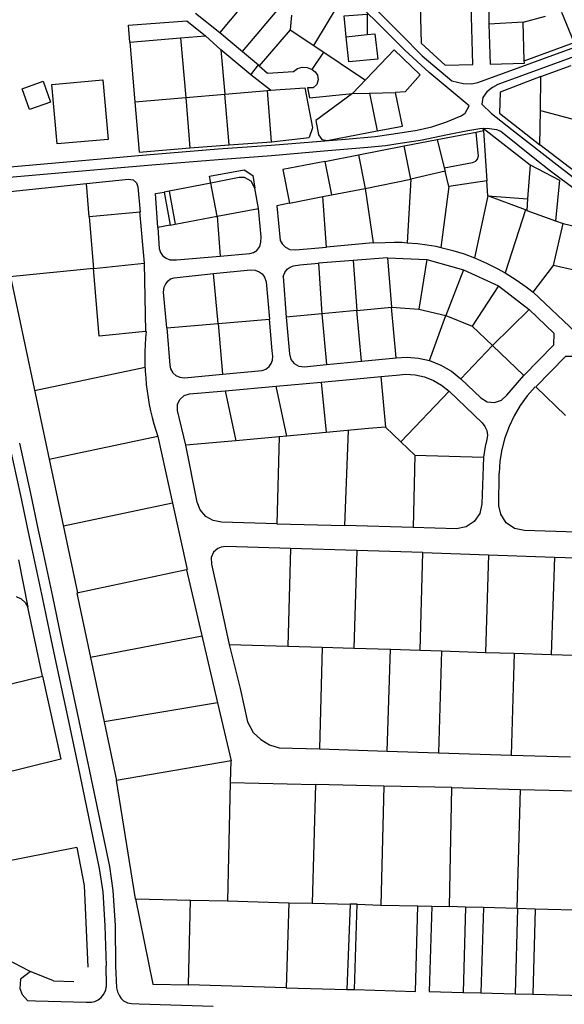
# Model space of a CAD drawing. Header units: metres. Extents: x 19327 to 24000, y 12000 to 18751.
# Tile 14 of 41: x 20853 to 21173, y 17429 to 18007. Entities that reach past the tile are written whole.
import ezdxf

# ---------------------------------------------------------------- set-up
doc = ezdxf.new("R2010")
doc.units = ezdxf.units.M
doc.layers.add('Keyplan-sh1$0$10-WEG', color=254, linetype='CONTINUOUS')
doc.layers.add('Keyplan-sh1$0$20-KAVEL', color=254, linetype='CONTINUOUS')

msp = doc.modelspace()

# ---------------------------------------------------------------- linework, layer by layer
at = {"layer": 'Keyplan-sh1$0$10-WEG'}
for p, q in [((20854.42, 17966.93), (20866.66, 17971.25)), ((20866.66, 17971.25), (20870.96, 17959.04)), ((20858.79, 17954.67), (20854.42, 17966.93)), ((20870.96, 17959.04), (20858.79, 17954.67)), ((20969.59, 17931.56), (21000.65, 17933.84)), ((20969.59, 17925.38), (21000.85, 17927.77)), ((20842.51, 17914.5), (20866.99, 17916.73)), ((20847.54, 17856.39), (20886.9, 17670.7)), ((21093.76, 17807.17), (21103.42, 17833.78)), ((21112.1, 17796.46), (21130.75, 17815.98)), ((21074.09, 17808.75), (21080.7, 17809.18)), ((21080.7, 17809.18), (21087.3, 17808.65)), ((21087.3, 17808.65), (21093.76, 17807.17)), ((21093.76, 17807.17), (21100.41, 17804.57)), ((20926.59, 17803.2), (20861.73, 17789.46)), ((21100.41, 17804.57), (21106.57, 17800.97)), ((21065.12, 17797.85), (21074.21, 17798.69)), ((21074.21, 17798.69), (21079.79, 17799.14)), ((21079.79, 17799.14), (21085.38, 17798.81)), ((21085.38, 17798.81), (21090.85, 17797.6)), ((21090.85, 17797.6), (21096.05, 17795.57)), ((21096.05, 17795.57), (21100.87, 17792.76)), ((21106.57, 17800.97), (21112.1, 17796.46)), ((21112.1, 17796.46), (21123.84, 17785.24)), ((21139.07, 17786.92), (21149.11, 17798.44)), ((21100.87, 17792.76), (21105.2, 17789.22)), ((21105.2, 17789.22), (21076.87, 17759.58)), ((21105.2, 17789.22), (21124.67, 17770.61)), ((21123.84, 17785.24), (21127.54, 17783)), ((21131.84, 17782.53), (21135.94, 17783.92)), ((21135.94, 17783.92), (21139.07, 17786.92)), ((21127.54, 17783), (21131.84, 17782.53)), ((21067.85, 17768.2), (21076.87, 17759.58)), ((21124.67, 17770.61), (21126.33, 17768.54)), ((21126.33, 17768.54), (21127.39, 17766.1)), ((20934.1, 17762.57), (20870.29, 17749.05)), ((20934.1, 17762.57), (20942.7, 17723.46)), ((21127.43, 17760.83), (21126.4, 17756.73)), ((21127.39, 17766.1), (21127.77, 17763.47)), ((21127.77, 17763.47), (21127.43, 17760.83)), ((20957.19, 17724.11), (20950.63, 17757.51)), ((21076.87, 17759.58), (21085.21, 17751.62)), ((21126.4, 17756.73), (21125.39, 17750.51)), ((21085.21, 17751.62), (21084.04, 17709.15)), ((21085.21, 17751.62), (21125.39, 17750.51)), ((21125.39, 17750.51), (21124.55, 17723.04)), ((20942.7, 17723.46), (20878.6, 17709.88)), ((20942.7, 17723.46), (20951.27, 17684.46)), ((20959.02, 17719.48), (20957.19, 17724.11)), ((21124.55, 17723.04), (21123.29, 17717.42)), ((20962.27, 17715.71), (20959.02, 17719.48)), ((20966.57, 17713.21), (20962.27, 17715.71)), ((21123.29, 17717.42), (21120.01, 17712.69)), ((20971.45, 17712.25), (20966.57, 17713.21)), ((21004.07, 17711.35), (20971.45, 17712.25)), ((21084.04, 17709.15), (21044.06, 17710.25)), ((21109.54, 17708.45), (21084.04, 17709.15)), ((21115.19, 17709.55), (21109.54, 17708.45)), ((21120.01, 17712.69), (21115.19, 17709.55)), ((20950.95, 17684.27), (20886.54, 17670.62)), ((20950.92, 17684.38), (20969.22, 17606.22)), ((20950.92, 17684.38), (20950.95, 17684.27)), ((20886.54, 17670.62), (20902.59, 17594.93)), ((20960.07, 17645.3), (20894.57, 17632.77)), ((20887.29, 17568.53), (20899.64, 17508.96)), ((20893.22, 17569.8), (20905.69, 17509.99)), ((20899.64, 17508.96), (20901.79, 17495.17)), ((20905.69, 17509.99), (20907.77, 17495.92)), ((20901.79, 17495.17), (20903.03, 17475.28)), ((20907.77, 17495.92), (20909.03, 17475.46)), ((20903.03, 17475.28), (20903.7, 17451.68)), ((20909.03, 17475.46), (20909.34, 17451.68)), ((20853.51, 17443.78), (20852.99, 17438.35)), ((20859.38, 17448.3), (20853.51, 17443.78)), ((20852.99, 17438.35), (20854.32, 17434.93)), ((20854.32, 17434.93), (20857.6, 17431.26))]:
    msp.add_line(p, q, dxfattribs=at)
for points in [[(21000.39, 18074.59), (21038.67, 18037.12), (21077, 17998.71)], [(21000.39, 18067.86), (21034.08, 18034.58), (21068.19, 18000.45)], [(21116.97, 17956.76), (21093.61, 17976.33), (21079.16, 17989.49), (21068.19, 18000.45)], [(21077, 17998.71), (21089.48, 17986.23), (21106.76, 17971.55)], [(21106.76, 17971.55), (21113.6, 17969.91), (21118.49, 17969.7), (21122.08, 17970.46), (21185.65, 17993.62)], [(21183.26, 17987.42), (21133.81, 17969.37), (21130.66, 17967.63), (21127.4, 17965.02), (21125.12, 17961.76), (21124.47, 17957.73), (21130.23, 17952.41), (21144.9, 17940.77), (21170.43, 17920.87)], [(21086.5, 17942.6), (21095.02, 17944.58), (21103.39, 17947.29), (21112.3, 17950.88), (21114.69, 17952.62), (21116.97, 17956.76)], [(21000.65, 17933.84), (21044.45, 17937.27), (21061.83, 17938.9), (21072.59, 17940.31), (21086.5, 17942.6)], [(21088.45, 17936.72), (21104.37, 17940.01), (21116.32, 17942.4), (21123.38, 17943.49), (21125.21, 17943.64)], [(21125.21, 17943.64), (21129.03, 17943.6), (21133.05, 17942.94), (21135.55, 17941.97)], [(21135.55, 17941.97), (21155.66, 17925.98), (21164.13, 17919.34)], [(21000.85, 17927.77), (21034.01, 17930.52), (21057.49, 17932.48), (21067.81, 17933.46), (21076.5, 17934.87), (21088.45, 17936.72)], [(20867.4, 17922.8), (20927.21, 17928.12), (20969.59, 17931.56)], [(20769.9, 17914.11), (20813.88, 17918.04), (20867.4, 17922.8)], [(20866.99, 17916.73), (20930.65, 17922.14), (20969.59, 17925.38)], [(21164.13, 17919.34), (21181.1, 17906.48), (21198.16, 17892.56), (21211.85, 17881.25), (21229.78, 17865.59), (21241.51, 17854.28)], [(21170.43, 17920.87), (21191.2, 17904.74), (21214.13, 17885.49), (21231.73, 17870.37), (21248.25, 17855.15)], [(20846.98, 17757.38), (20853.38, 17727.88), (20857.93, 17706.42), (20860.46, 17694.77)], [(20852.9, 17758.66), (20859.31, 17729.15), (20863.86, 17707.69), (20866.38, 17696.06)], [(20860.46, 17694.77), (20866.33, 17667.35), (20871.29, 17643.76), (20873.51, 17632.63)], [(20866.39, 17696.04), (20872.26, 17668.61), (20877.22, 17644.98), (20879.45, 17633.81)], [(20879.44, 17633.9), (20886.28, 17602.11), (20893.22, 17569.8)], [(20873.51, 17632.63), (20880.36, 17600.84), (20887.29, 17568.53)], [(20862.25, 17431.13), (20891.97, 17430.36), (20895.21, 17430.36), (20897.06, 17430.66), (20899.15, 17431.82), (20900.84, 17433.14), (20902.39, 17435.14), (20903.55, 17437.69), (20903.93, 17440.09), (20903.7, 17451.68)], [(20909.34, 17451.68), (20909.8, 17438.85), (20910.34, 17436.38), (20911.5, 17433.99), (20912.65, 17432.52), (20914.04, 17431.21), (20916.28, 17430.05), (20918.6, 17429.51), (20923.08, 17429.43), (20966.61, 17428.03)], [(20857.6, 17431.26), (20862.25, 17431.13)]]:
    msp.add_lwpolyline(points, dxfattribs=at)
msp.add_arc((21073.2, 17809.27), 146.74, 174.08832, 198.55714, dxfattribs=at)
at = {"layer": 'Keyplan-sh1$0$20-KAVEL'}
for p, q in [((21128.16, 18036.63), (21128.68, 18004.88)), ((20992.86, 18026.68), (20970.56, 17999.94)), ((20983.79, 17988.82), (21006.34, 18015.35)), ((20956.19, 18011.23), (20970.56, 17999.94)), ((21012.58, 18010.13), (21011.94, 18001.47)), ((21148.69, 18005.91), (21161.96, 18009.44)), ((21148.69, 18005.91), (21128.68, 18004.88)), ((21128.68, 18004.88), (21129.3, 17981.32)), ((21149.33, 17983.27), (21148.69, 18005.91)), ((20947.44, 17996.78), (20962.11, 17997.92)), ((20971.2, 17989.72), (20962.11, 17997.92)), ((20970.56, 17999.94), (20983.79, 17988.82)), ((21044.74, 17997.43), (21057.09, 17998.71)), ((20917.75, 17994.27), (20947.44, 17996.78)), ((20917.75, 17994.27), (20920.52, 17959.29)), ((20947.44, 17996.78), (20950.56, 17961.82)), ((21025.71, 17992.27), (21056.12, 17971.95)), ((20971.2, 17989.72), (20973.43, 17963.75)), ((20988.83, 17975.1), (20971.2, 17989.72)), ((20983.79, 17988.82), (20993.34, 17980.85)), ((21024.72, 17978.12), (21031.56, 17988.36)), ((21048.56, 17964.01), (21073.01, 17989.68)), ((21073.01, 17989.68), (21088.34, 17975.11)), ((20988.83, 17975.1), (20993.34, 17980.85)), ((21159.23, 17974.05), (21177.05, 17980.57)), ((21000.34, 17965.97), (20988.83, 17975.1)), ((20993.7, 17980.44), (20998.46, 17975.94)), ((20998.46, 17975.94), (21013.77, 17976.93)), ((21013.77, 17976.93), (21016.12, 17978.75)), ((21016.12, 17978.75), (21018.98, 17979.62)), ((21018.98, 17979.62), (21021.95, 17979.41)), ((21021.95, 17979.41), (21024.72, 17978.12)), ((21024.72, 17978.12), (21026.62, 17976.79)), ((21026.62, 17976.79), (21027.85, 17974.86)), ((21027.85, 17974.86), (21028.32, 17972.1)), ((21088.34, 17975.11), (21079.53, 17964.99)), ((20871.88, 17969.38), (20901.76, 17972.03)), ((20874.97, 17934.52), (20871.88, 17969.38)), ((20901.76, 17972.03), (20904.86, 17937.17)), ((21027.44, 17969.45), (21025.42, 17967.51)), ((21028.32, 17972.1), (21027.44, 17969.45)), ((21159.01, 17954.15), (21159.23, 17974.05)), ((20950.56, 17961.82), (20973.43, 17963.75)), ((20973.43, 17963.75), (20998.52, 17965.87)), ((20976.1, 17933.99), (20973.43, 17963.75)), ((20998.52, 17965.87), (21000.34, 17965.97)), ((20998.52, 17965.87), (21000.34, 17965.97)), ((21000.99, 17935.71), (20998.52, 17965.87)), ((21000.34, 17965.97), (21020.45, 17967.33)), ((21020.45, 17967.33), (21024.93, 17943.87)), ((21025.42, 17967.51), (21022.01, 17967.38)), ((21022.01, 17967.38), (21023.13, 17961.48)), ((21023.13, 17961.48), (21048.56, 17964.01)), ((21048.56, 17964.01), (21058.45, 17964.23)), ((21058.45, 17964.23), (21073.67, 17964.67)), ((21058.45, 17964.23), (21063.02, 17942.26)), ((21079.53, 17964.99), (21073.67, 17964.67)), ((20920.52, 17959.29), (20950.56, 17961.82)), ((20950.56, 17961.82), (20952.94, 17932.21)), ((21158.57, 17934.03), (21159.01, 17954.15)), ((21159.01, 17954.15), (21186.5, 17946.75)), ((21024.93, 17943.87), (21023.01, 17938.3)), ((21098.21, 17937.11), (21121.24, 17941.46)), ((21121.24, 17941.46), (21125.37, 17942.33)), ((21125.21, 17943.64), (21152.81, 17922.11)), ((21125.37, 17942.33), (21125.21, 17943.64)), ((21125.37, 17942.33), (21127.33, 17912.86)), ((20904.86, 17937.17), (20874.97, 17934.52)), ((20976.1, 17933.99), (21000.99, 17935.71)), ((21000.99, 17935.71), (21023.01, 17938.3)), ((21078.86, 17933.31), (21098.21, 17937.11)), ((21098.21, 17937.11), (21102.34, 17920.47)), ((20952.94, 17932.21), (20976.1, 17933.99)), ((21051.97, 17927.98), (21078.86, 17933.31)), ((21082.83, 17913.84), (21078.86, 17933.31)), ((21179.33, 17918.04), (21158.57, 17934.03)), ((21032.19, 17924.06), (21007.63, 17919.39)), ((21032.19, 17924.06), (21051.97, 17927.98)), ((21032.19, 17924.06), (21036.16, 17904.55)), ((21051.97, 17927.98), (21055.88, 17908.29)), ((21007.63, 17919.39), (21011.57, 17899.68)), ((21102.88, 17918.52), (21082.83, 17913.84)), ((21102.34, 17920.47), (21102.88, 17918.52)), ((21105.05, 17909.38), (21102.88, 17918.52)), ((21152.81, 17922.11), (21151.29, 17902.2)), ((20847.29, 17906.59), (20892.16, 17911.21)), ((20892.16, 17911.21), (20916.94, 17913.76)), ((20893.78, 17891.73), (20892.16, 17911.21)), ((20916.94, 17913.76), (20919.53, 17913.33)), ((20919.53, 17913.33), (20921.54, 17911.66)), ((20921.54, 17911.66), (20922.44, 17909.19)), ((20965.16, 17911.36), (20940.77, 17906.73)), ((20968.94, 17891.97), (20965.16, 17911.36)), ((21055.88, 17908.29), (21082.83, 17913.84)), ((21082.83, 17913.84), (21080.66, 17876.43)), ((21127.33, 17912.86), (21105.05, 17909.38)), ((21128.03, 17903.94), (21127.33, 17912.86)), ((20922.44, 17909.19), (20923.66, 17894.37)), ((20940.77, 17906.73), (20937.76, 17906.19)), ((20937.76, 17906.19), (20941.31, 17886.8)), ((20940.77, 17906.73), (20944.24, 17887.41)), ((20993.33, 17896.53), (20991.17, 17908.43)), ((21036.16, 17904.55), (21055.88, 17908.29)), ((21055.88, 17908.29), (21060.66, 17876.32)), ((21105.05, 17909.38), (21100.38, 17873.68)), ((21011.57, 17899.68), (21003.94, 17898.18)), ((21011.57, 17899.68), (21031, 17903.51)), ((21031, 17903.51), (21036.16, 17904.55)), ((21033.17, 17873.82), (21031, 17903.51)), ((21128.03, 17903.94), (21120.26, 17867.59)), ((21128.03, 17903.94), (21151.29, 17902.2)), ((21150.2, 17895.68), (21128.03, 17903.94)), ((21151.29, 17902.2), (21150.85, 17895.46)), ((20923.66, 17894.37), (20893.78, 17891.73)), ((20923.42, 17894.8), (20926.13, 17864.44)), ((20968.94, 17891.97), (20993.33, 17896.53)), ((21003.94, 17898.18), (21006, 17877.84)), ((21150.2, 17895.68), (21138.19, 17858.68)), ((21150.85, 17895.46), (21150.2, 17895.68)), ((21150.85, 17895.46), (21167.7, 17889.26)), ((20893.78, 17891.73), (20896.29, 17861.37)), ((20944.24, 17887.41), (20968.94, 17891.97)), ((20968.94, 17891.97), (20970.72, 17868.57)), ((21167.7, 17889.26), (21172.18, 17887.81)), ((20941.31, 17886.8), (20934.13, 17885.33)), ((20941.31, 17886.8), (20944.24, 17887.41)), ((21166.53, 17863.12), (21172.18, 17887.81)), ((21172.18, 17887.81), (21191.52, 17883.13)), ((21060.66, 17876.32), (21033.17, 17873.82)), ((21048.92, 17865.96), (21028.48, 17864.38)), ((21069.05, 17867.64), (21048.92, 17865.96)), ((21048.92, 17865.96), (21050.97, 17836.69)), ((21069.05, 17867.64), (21071.38, 17838.63)), ((21069.05, 17867.64), (21092.12, 17866.59)), ((21092.12, 17866.59), (21087.51, 17837.43)), ((21092.12, 17866.59), (21113.62, 17860.57)), ((20896.29, 17861.37), (20847.19, 17856.31)), ((20896.29, 17861.37), (20926.13, 17864.44)), ((20899.59, 17821.49), (20896.29, 17861.37)), ((20926.13, 17864.44), (20926.89, 17824.31)), ((21028.48, 17864.38), (21030.56, 17834.76)), ((21113.62, 17860.57), (21103.42, 17833.78)), ((21113.62, 17860.57), (21134.28, 17851.13)), ((21154.57, 17847.35), (21166.53, 17863.12)), ((21185.65, 17858.66), (21166.53, 17863.12)), ((20969.52, 17828.95), (20966.82, 17858.31)), ((21007.82, 17856.51), (21009.46, 17832.76)), ((21134.28, 17851.13), (21118.76, 17827.47)), ((21134.28, 17851.13), (21152.21, 17837.17)), ((21050.97, 17836.69), (21030.56, 17834.76)), ((21050.97, 17836.69), (21071.38, 17838.63)), ((21053.68, 17806.82), (21050.97, 17836.69)), ((21074.09, 17808.75), (21071.38, 17838.63)), ((21071.38, 17838.63), (21087.51, 17837.43)), ((21087.51, 17837.43), (21103.42, 17833.78)), ((21152.21, 17837.17), (21130.75, 17815.98)), ((21152.21, 17837.17), (21166.73, 17823.32)), ((20969.52, 17828.95), (20999.78, 17831.5)), ((21030.56, 17834.76), (21009.46, 17832.76)), ((21009.46, 17832.76), (21011.4, 17811.12)), ((21030.56, 17834.76), (21033.28, 17804.88)), ((21103.42, 17833.78), (21118.76, 17827.47)), ((20939.34, 17826.4), (20969.52, 17828.95)), ((20939.34, 17826.4), (20941.15, 17804.62)), ((20969.52, 17828.95), (20972.11, 17799.14)), ((21118.76, 17827.47), (21130.75, 17815.98)), ((20926.89, 17824.31), (20899.59, 17821.49)), ((21166.73, 17823.32), (21166.52, 17816.19)), ((21149.11, 17798.44), (21130.75, 17815.98)), ((21166.52, 17816.19), (21149.11, 17798.44)), ((21011.4, 17811.12), (21012.3, 17807.88)), ((21012.3, 17807.88), (21014.27, 17805.45)), ((21053.68, 17806.82), (21074.09, 17808.75)), ((20941.15, 17804.62), (20941.62, 17802.38)), ((20941.62, 17802.38), (20942.93, 17799.99)), ((21014.27, 17805.45), (21017.03, 17803.96)), ((21017.03, 17803.96), (21020.14, 17803.64)), ((21020.14, 17803.64), (21033.28, 17804.88)), ((21033.28, 17804.88), (21053.68, 17806.82)), ((20942.93, 17799.99), (20944.78, 17798.36)), ((20944.78, 17798.36), (20947.1, 17797.44)), ((20947.1, 17797.44), (20949.8, 17797.13)), ((20949.8, 17797.13), (20972.11, 17799.14)), ((21030.17, 17794.59), (21055.06, 17796.92)), ((21055.06, 17796.92), (21065.12, 17797.85)), ((21065.12, 17797.85), (21067.85, 17768.2)), ((20973.69, 17789.45), (21003.57, 17792.09)), ((21003.57, 17792.09), (21030.17, 17794.59)), ((21009.83, 17762.75), (21003.57, 17792.09)), ((21030.17, 17794.59), (21032.95, 17764.92)), ((21155.84, 17791.88), (21151.2, 17786.59)), ((20945.7, 17781.33), (20947.08, 17784.39)), ((20947.08, 17784.39), (20949.6, 17786.62)), ((20949.6, 17786.62), (20952.81, 17787.61)), ((20952.81, 17787.61), (20973.69, 17789.45)), ((20973.69, 17789.45), (20979.95, 17760.13)), ((21151.2, 17786.59), (21147.07, 17780.9)), ((20945.69, 17777.97), (20945.7, 17781.33)), ((21147.07, 17780.9), (21143.49, 17774.84)), ((20950.63, 17757.51), (20945.69, 17777.97)), ((21143.49, 17774.84), (21140.47, 17768.49)), ((21057.81, 17767.25), (21032.95, 17764.92)), ((21067.85, 17768.2), (21057.81, 17767.25)), ((21140.47, 17768.49), (21138.06, 17761.88)), ((21005.47, 17762.37), (20979.95, 17760.13)), ((21005.47, 17762.37), (21004.07, 17711.35)), ((21009.83, 17762.75), (21005.47, 17762.37)), ((21032.95, 17764.92), (21009.83, 17762.75)), ((21044.06, 17710.25), (21046.05, 17766.15)), ((21138.06, 17761.88), (21136.26, 17755.08)), ((20979.95, 17760.13), (20950.63, 17757.51)), ((21136.26, 17755.08), (21135.1, 17748.14)), ((21135.1, 17748.14), (21134.58, 17741.13)), ((21134.55, 17721.99), (21134.58, 17741.13)), ((21135.57, 17716.91), (21134.55, 17721.99)), ((21138.79, 17711.9), (21135.57, 17716.91)), ((21004.07, 17711.35), (21044.06, 17710.25)), ((21143.7, 17708.54), (21138.79, 17711.9)), ((21149.53, 17707.35), (21143.7, 17708.54)), ((21180.1, 17706.51), (21149.53, 17707.35)), ((20971.28, 17697.61), (20969.43, 17696.92)), ((20974.14, 17698), (20971.28, 17697.61)), ((21012.11, 17696.83), (20974.14, 17698)), ((20966.78, 17694.69), (20965.51, 17691.64)), ((20965.51, 17691.64), (20965.56, 17687.63)), ((20969.43, 17696.92), (20966.78, 17694.69)), ((21012.11, 17696.83), (21010.44, 17639.48)), ((21051.13, 17695.6), (21012.11, 17696.83)), ((21051.13, 17695.6), (21049.28, 17638.35)), ((21089.8, 17694.41), (21051.13, 17695.6)), ((21088.21, 17637.16), (21089.8, 17694.41)), ((21089.8, 17694.41), (21128.35, 17693.09)), ((21128.35, 17693.09), (21126.61, 17635.83)), ((21128.35, 17693.09), (21167.15, 17691.77)), ((21167.15, 17691.77), (21165.28, 17634.64)), ((21167.15, 17691.77), (21206.08, 17690.58)), ((20852.27, 17690.17), (20857.74, 17662.34)), ((20965.56, 17687.63), (20970.51, 17665.67)), ((20850.79, 17668.6), (20853.8, 17667.21)), ((20853.8, 17667.21), (20856.19, 17665.2)), ((20856.19, 17665.2), (20857.74, 17662.34)), ((20970.51, 17665.67), (20976.07, 17640.54)), ((20866.45, 17621.93), (20857.74, 17662.34)), ((20976.07, 17640.54), (20982.4, 17614.7)), ((20976.07, 17640.54), (21010.44, 17639.48)), ((21010.44, 17639.48), (21030.74, 17638.88)), ((21030.74, 17638.88), (21029.01, 17579.09)), ((21030.74, 17638.88), (21049.28, 17638.35)), ((21049.28, 17638.35), (21070.73, 17637.69)), ((21068.88, 17577.79), (21070.73, 17637.69)), ((21070.73, 17637.69), (21088.21, 17637.16)), ((21088.21, 17637.16), (21100.79, 17636.76)), ((21100.79, 17636.76), (21098.94, 17576.86)), ((21100.79, 17636.76), (21126.61, 17635.83)), ((21126.61, 17635.83), (21143.56, 17635.3)), ((21143.56, 17635.3), (21141.71, 17575.54)), ((21143.56, 17635.3), (21165.28, 17634.64)), ((21165.28, 17634.64), (21178.39, 17634.11)), ((20807.61, 17607.49), (20866.45, 17621.93)), ((20866.45, 17621.93), (20877.04, 17573.08)), ((20982.4, 17614.7), (20986.77, 17595)), ((20969.22, 17606.22), (20902.59, 17594.93)), ((20969.22, 17606.22), (20977.21, 17572.08)), ((20902.59, 17594.93), (20909.85, 17560.66)), ((20986.77, 17595), (20990.2, 17588.83)), ((20990.2, 17588.83), (20994.6, 17584.61)), ((20994.6, 17584.61), (20999.75, 17581.48)), ((21029.01, 17579.09), (21068.88, 17577.79)), ((21068.88, 17577.79), (21098.94, 17576.86)), ((21098.94, 17576.86), (21141.71, 17575.54)), ((20877.04, 17573.08), (20818.24, 17558.61)), ((20977.21, 17572.08), (20909.85, 17560.66)), ((20976.9, 17559.36), (20977.21, 17572.08)), ((21141.71, 17575.54), (21176.66, 17574.48)), ((20921.05, 17490.97), (20909.85, 17560.66)), ((20975.15, 17489.66), (20976.9, 17559.36)), ((20976.9, 17559.36), (21026.67, 17558.26)), ((21026.67, 17558.26), (21024.71, 17488.47)), ((21066.98, 17557.29), (21026.67, 17558.26)), ((21066.98, 17557.29), (21065.12, 17487.32)), ((21106.84, 17556.37), (21066.98, 17557.29)), ((21105.51, 17486.53), (21106.84, 17556.37)), ((21106.84, 17556.37), (21146.93, 17555.33)), ((21146.93, 17555.33), (21145.08, 17485.36)), ((20886.52, 17521.19), (20827.48, 17509.67)), ((20886.52, 17521.19), (20890.88, 17498.83)), ((20890.88, 17498.83), (20892.93, 17450.91)), ((20921.05, 17490.97), (20931.12, 17441.01)), ((20921.05, 17490.97), (20953.35, 17490.19)), ((20952.12, 17440.62), (20953.35, 17490.19)), ((20953.35, 17490.19), (20974.96, 17489.82)), ((20974.96, 17489.82), (21011.1, 17488.78)), ((21011.1, 17488.78), (21009.43, 17438.86)), ((21011.1, 17488.78), (21024.71, 17488.47)), ((21024.71, 17488.47), (21047.04, 17487.93)), ((21047.04, 17487.93), (21045.16, 17437.75)), ((21051.22, 17487.83), (21047.04, 17487.93)), ((21049.73, 17437.75), (21051.22, 17487.83)), ((21051.22, 17487.83), (21065.12, 17487.32)), ((21065.12, 17487.32), (21086.89, 17486.9)), ((21086.89, 17486.9), (21095.04, 17486.79)), ((21095.04, 17486.79), (21105.51, 17486.53)), ((21114.93, 17486.15), (21105.51, 17486.53)), ((21114.93, 17486.15), (21113.54, 17436.11)), ((21125.38, 17485.92), (21114.93, 17486.15)), ((21125.38, 17485.92), (21123.86, 17435.79)), ((21145.08, 17485.36), (21125.38, 17485.92)), ((21145.41, 17485.34), (21144.07, 17435.24)), ((21145.41, 17485.34), (21145.08, 17485.36)), ((21155.75, 17485.05), (21145.41, 17485.34)), ((21155.75, 17485.05), (21154.5, 17435.03)), ((21214.65, 17483.53), (21155.75, 17485.05)), ((20858.71, 17448.57), (20845.26, 17455.7)), ((20872.85, 17442.92), (20858.71, 17448.57)), ((20872.85, 17442.92), (20884.71, 17442.58)), ((20931.12, 17441.01), (20952.12, 17440.62)), ((21009.43, 17438.86), (20952.12, 17440.62)), ((21009.43, 17438.86), (21045.16, 17437.75)), ((21045.16, 17437.75), (21049.73, 17437.75)), ((21113.54, 17436.11), (21123.86, 17435.79)), ((21123.86, 17435.79), (21144.07, 17435.24)), ((21144.07, 17435.24), (21154.5, 17435.03))]:
    msp.add_line(p, q, dxfattribs=at)
for points in [[(21011.94, 18001.47), (21025.71, 17992.27), (21043.5, 18022.1), (21024.14, 18040.69)], [(21119.21, 17981.05), (21118.1, 18023.66), (21087.98, 18023.2), (21088.76, 17993.67)], [(21044.74, 17997.43), (21043.56, 18009.79), (21057.09, 18010.78), (21057.09, 17998.71)], [(21149.33, 17983.27), (21178.64, 17994.03), (21171.53, 18011.67)], [(20917.75, 17994.27), (20916.83, 18004.15), (20951.21, 18006.72), (20962.11, 17997.92)], [(21011.94, 18001.47), (20993.7, 17980.44), (20993.34, 17980.85)], [(21057.09, 17998.71), (21061.55, 17999.13), (21063.4, 17984.35), (21046.34, 17982.61), (21044.74, 17997.43)], [(21088.76, 17993.67), (21102.86, 17980.64), (21119.21, 17981.05)], [(21129.3, 17981.32), (21149.48, 17981.92), (21149.33, 17983.27)], [(21159.23, 17974.05), (21135.32, 17964.91), (21134.78, 17952.62), (21158.57, 17934.03)], [(21048.56, 17964.01), (21026.94, 17948.14), (21028.46, 17939.76), (21030.53, 17937.15), (21033.57, 17936.39), (21063.02, 17942.26)], [(21063.02, 17942.26), (21077.8, 17944.87), (21073.67, 17964.67)], [(20920.52, 17959.29), (20923.07, 17929.66), (20952.94, 17932.21)], [(21102.34, 17920.47), (21119.07, 17923.52), (21120.92, 17924.28), (21121.89, 17925.48), (21122.55, 17927.43), (21122.11, 17931.02), (21121.24, 17941.46)], [(20965.16, 17911.36), (20964.47, 17915.46), (20984.92, 17919.16), (20990.02, 17915.92), (20991.17, 17908.43)], [(21152.81, 17922.11), (21170.09, 17913.19), (21167.7, 17889.26)], [(20991.17, 17908.43), (20988.93, 17912.68), (20985.08, 17914.84), (20981.99, 17914.68), (20965.16, 17911.36)], [(20934.13, 17885.33), (20932.82, 17905.34), (20937.76, 17906.19)], [(20970.72, 17868.57), (20988.25, 17870.12), (20990.41, 17870.66), (20992.34, 17871.97), (20993.96, 17874.29), (20994.73, 17876.76), (20994.81, 17879.93), (20993.33, 17896.53)], [(20934.13, 17885.33), (20934.91, 17873.05), (20935.68, 17870.66), (20936.84, 17868.96), (20938.69, 17867.49), (20941.08, 17866.49), (20945.02, 17866.41), (20970.72, 17868.57)], [(21006, 17877.84), (21007.09, 17875.78), (21009.05, 17873.82), (21011.76, 17872.52), (21014.92, 17872.3), (21033.17, 17873.82)], [(21060.66, 17876.32), (21067.62, 17876.65), (21072.94, 17876.76), (21077.4, 17876.76), (21080.66, 17876.43)], [(21080.66, 17876.43), (21086.69, 17875.97), (21092.45, 17875.21), (21097.44, 17874.34), (21100.38, 17873.68)], [(21100.38, 17873.68), (21107.44, 17871.84), (21114.07, 17869.88), (21120.26, 17867.59)], [(21120.26, 17867.59), (21127.22, 17864.44), (21133.52, 17861.29), (21138.19, 17858.68)], [(20966.82, 17858.31), (20988.51, 17860.47), (20991.29, 17860.32), (20993.68, 17859.39), (20995.38, 17858.15), (20996.77, 17856.22), (20997.69, 17853.44), (20999.78, 17831.5)], [(21007.82, 17856.51), (21008.66, 17858.93), (21010.13, 17860.82), (21011.91, 17862.08), (21013.9, 17862.91), (21017.57, 17863.44), (21028.48, 17864.38)], [(20939.34, 17826.4), (20937.41, 17847.42), (20937.87, 17850.35), (20938.8, 17852.28), (20940.19, 17854.14), (20941.5, 17855.14), (20943.66, 17855.91), (20966.82, 17858.31)], [(21138.19, 17858.68), (21144.68, 17854.64), (21150.55, 17850.5), (21154.57, 17847.35)], [(21154.57, 17847.35), (21179.51, 17823.97), (21200.21, 17845.5)], [(20972.11, 17799.14), (20995.42, 17801.3), (20997.58, 17802.23), (20999.51, 17803.69), (21000.74, 17805.47), (21001.44, 17807.4), (21001.59, 17809.72), (21001.28, 17812.89), (20999.78, 17831.5)], [(21194.04, 17796.67), (21180.62, 17809.58), (21173.7, 17809.58), (21156.29, 17791.84), (21173.7, 17774.95)], [(20999.75, 17581.48), (21005.44, 17579.8), (21029.01, 17579.09)], [(21146.93, 17555.33), (21206.52, 17553.87), (21209.7, 17553.21), (21212.35, 17551.49), (21214.33, 17548.97), (21214.86, 17546.45), (21215.92, 17522.47), (21214.65, 17483.53)], [(21049.73, 17437.75), (21085.48, 17436.66), (21086.89, 17486.9)], [(21095.04, 17486.79), (21093.52, 17436.66), (21113.54, 17436.11)], [(21154.5, 17435.03), (21213.45, 17433.4), (21214.65, 17483.53)]]:
    msp.add_lwpolyline(points, dxfattribs=at)

doc.saveas('drawing.dxf')
